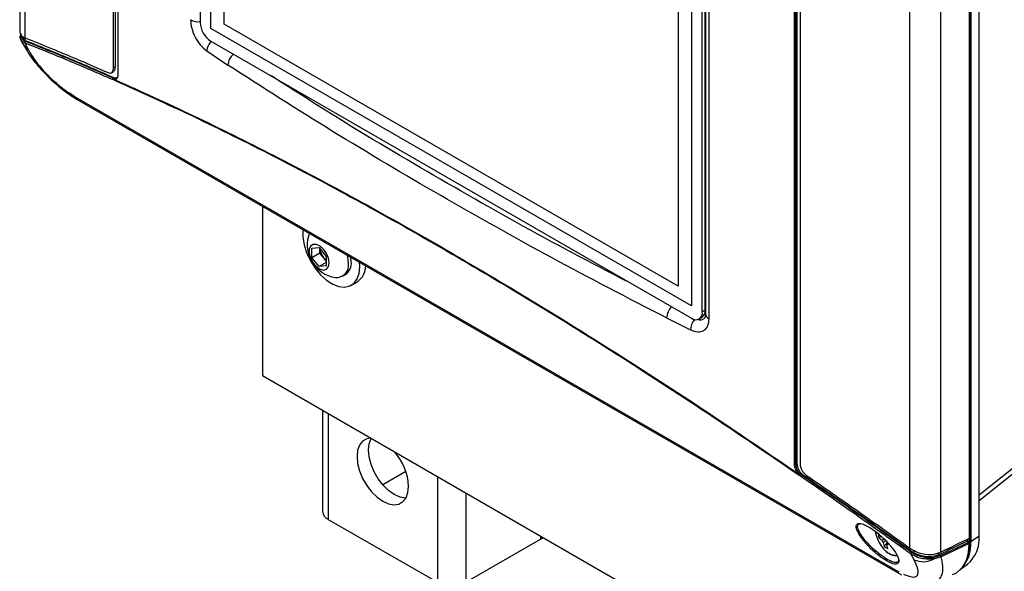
# Model space of a CAD drawing. Header units: inches. Extents: x 0.6 to 33.8, y 0 to 21.7.
# Tile 134 of 210: x 25.1 to 26.9, y 10.4 to 11.5. Entities that reach past the tile are written whole.
import ezdxf

# ---------------------------------------------------------------- set-up
doc = ezdxf.new("R2010")
doc.units = ezdxf.units.IN
doc.header["$MEASUREMENT"] = 0

msp = doc.modelspace()

# ---------------------------------------------------------------- linework, layer by layer
at = {"color": 7, "linetype": 'Continuous'}
for p, q in [((25.0516, 12.7327), (25.0516, 11.4526)), ((25.0616, 12.7101), (25.0616, 11.4415)), ((25.2321, 11.383), (25.2321, 12.5246)), ((25.2353, 12.5268), (25.2353, 11.3852)), ((25.2405, 12.5254), (25.2405, 11.3714)), ((25.2409, 12.5247), (25.2409, 11.3706)), ((25.3991, 12.2187), (25.3991, 11.4713)), ((25.42, 11.4593), (25.42, 12.2067)), ((25.4456, 11.4677), (25.4456, 12.0933)), ((26.8997, 10.4813), (26.8997, 11.7832)), ((26.5443, 10.6182), (26.5443, 11.7723)), ((26.5469, 10.6183), (26.5469, 11.7723)), ((26.5492, 10.6196), (26.5492, 11.7736)), ((26.5548, 11.761), (26.5548, 10.6194)), ((26.8809, 10.476), (26.8809, 11.762)), ((26.882, 10.4714), (26.882, 11.7733)), ((26.8838, 11.7723), (26.8838, 10.4703)), ((26.7663, 10.4574), (26.7663, 11.7261)), ((26.8258, 10.4497), (26.8258, 11.735)), ((26.3456, 11.6723), (26.3456, 10.9249)), ((26.3665, 10.9129), (26.3665, 11.6603)), ((26.3721, 10.9161), (26.3721, 11.6635)), ((26.3729, 11.6607), (26.3729, 10.9083)), ((26.3797, 10.8997), (26.3797, 11.6522)), ((26.3203, 11.5884), (26.3203, 10.9627)), ((26.3456, 10.9249), (25.42, 11.4593)), ((26.3203, 10.9627), (25.4456, 11.4677)), ((25.0534, 11.4382), (25.0568, 11.4314)), ((25.0618, 11.4366), (25.0618, 11.4415)), ((25.0571, 11.4308), (25.0568, 11.4314)), ((25.0615, 11.4316), (25.0668, 11.4207)), ((25.42, 11.4352), (26.3456, 10.9008)), ((25.412, 11.4161), (25.4527, 11.389)), ((25.2353, 11.3852), (25.2321, 11.383)), ((27.932, 11.384), (26.8997, 10.5595)), ((25.2281, 11.374), (25.232, 11.3767)), ((25.2315, 11.3639), (25.2331, 11.3648)), ((25.2349, 11.3628), (25.2315, 11.3639)), ((25.2363, 11.3629), (25.2349, 11.3628)), ((25.2378, 11.3638), (25.2363, 11.3629)), ((26.8997, 10.5493), (27.9268, 11.3696)), ((25.2344, 11.3596), (25.2306, 11.3608)), ((25.2357, 11.3605), (25.2344, 11.3596)), ((25.1569, 11.3286), (25.1473, 11.3346)), ((25.1504, 11.3302), (25.1622, 11.3228)), ((25.1569, 11.3286), (26.7449, 10.4119)), ((25.1625, 11.3227), (26.7504, 10.4059)), ((25.5195, 11.1165), (25.5195, 10.79)), ((25.6145, 11.0358), (25.6283, 11.037)), ((25.6145, 11.0174), (25.6145, 11.0358)), ((25.6299, 11.0263), (25.6145, 11.0174)), ((25.6283, 11.037), (25.6421, 11.0199)), ((25.6299, 11.0263), (25.6299, 11.0351)), ((25.6368, 11.0177), (25.6299, 11.0263)), ((25.6421, 11.0199), (25.6421, 11.0015)), ((25.6283, 11.0003), (25.6145, 11.0174)), ((25.6421, 11.0082), (25.6283, 11.0003)), ((25.6421, 11.0015), (25.6283, 11.0003)), ((25.6421, 11.0111), (25.6368, 11.0177)), ((25.6903, 11.0098), (25.6897, 11.018)), ((25.7069, 11.0002), (25.7064, 11.0086)), ((25.6735, 10.9817), (25.6789, 10.9848)), ((25.6907, 10.9645), (25.7022, 10.9711)), ((26.3721, 10.9161), (26.3665, 10.9129)), ((26.3729, 10.9085), (26.372, 10.9029)), ((26.2977, 10.9012), (26.3438, 10.8782)), ((26.3604, 10.8993), (26.3659, 10.9025)), ((25.5195, 10.79), (28.8171, 8.8863)), ((25.6346, 10.7235), (25.6346, 10.5287)), ((25.6461, 10.7169), (25.6461, 10.5127)), ((25.7955, 10.6053), (25.7509, 10.5796)), ((26.5469, 10.6183), (26.5492, 10.6196)), ((26.5548, 10.6008), (26.5527, 10.603)), ((25.8561, 10.5957), (25.8561, 10.3915)), ((26.5529, 10.5984), (26.5506, 10.6014)), ((26.5583, 10.5943), (26.5529, 10.5984)), ((26.5598, 10.5971), (26.5548, 10.6008)), ((26.5614, 10.598), (26.5598, 10.5971)), ((25.9112, 10.5638), (25.9112, 10.3915)), ((25.6461, 10.5127), (25.8561, 10.3915)), ((26.6673, 10.5037), (26.6704, 10.5045)), ((25.9112, 10.3915), (26.0549, 10.4745)), ((26.0549, 10.4808), (26.0549, 10.4745)), ((26.7065, 10.478), (26.7065, 10.4863)), ((26.7125, 10.4792), (26.7065, 10.478)), ((26.7125, 10.4725), (26.717, 10.4748)), ((26.8773, 10.4708), (26.8773, 10.4743)), ((26.8799, 10.4755), (26.8799, 10.4702)), ((26.8799, 10.4702), (26.882, 10.4714)), ((26.8838, 10.4703), (26.8997, 10.4813)), ((26.7149, 10.4683), (26.7167, 10.4603)), ((26.7167, 10.4603), (26.7234, 10.4681)), ((26.7221, 10.4641), (26.7251, 10.4662)), ((26.7238, 10.4562), (26.7221, 10.4641)), ((26.7741, 10.4532), (26.7741, 10.4481)), ((26.8255, 10.4429), (26.8798, 10.4686)), ((26.8808, 10.4665), (26.8264, 10.4406)), ((26.7743, 10.435), (26.7679, 10.4465)), ((26.8255, 10.4429), (26.8113, 10.439)), ((26.8264, 10.4406), (26.8116, 10.4363)), ((26.8224, 10.4446), (26.8224, 10.4487)), ((26.8632, 10.4159), (26.8775, 10.4263))]:
    msp.add_line(p, q, dxfattribs=at)
at = {"color": 7, "linetype": 'Continuous', "flags": 128}
for points in [[(25.5968, 11.0719), (25.5967, 11.0707), (25.5967, 11.0569), (25.5993, 11.042), (25.6043, 11.0266), (25.6115, 11.0114), (25.6206, 10.9972), (25.6312, 10.9847), (25.6427, 10.9743), (25.6546, 10.9667), (25.6664, 10.9621), (25.6775, 10.9608), (25.6874, 10.9629), (25.6956, 10.9681), (25.7018, 10.9764), (25.7056, 10.9873), (25.7069, 11.0002), (25.7069, 11.0002)], [(25.6476, 11.0075), (25.6463, 11.0163), (25.6426, 11.0254), (25.6369, 11.0337), (25.6301, 11.0398), (25.623, 11.0432), (25.6167, 11.0432), (25.6119, 11.0399), (25.6093, 11.0337), (25.6093, 11.0255), (25.6119, 11.0164), (25.6167, 11.0076), (25.623, 11.0003), (25.6301, 10.9954), (25.6369, 10.9937), (25.6426, 10.9954), (25.6463, 11.0002), (25.6476, 11.0075)], [(25.6848, 11.0067), (25.6835, 11.019), (25.6827, 11.0223)], [(25.7283, 10.6694), (25.7201, 10.668), (25.7122, 10.6635), (25.7063, 10.656), (25.7026, 10.646), (25.7014, 10.6339), (25.7026, 10.6204), (25.7063, 10.6062), (25.7122, 10.5919), (25.7201, 10.5782), (25.7295, 10.5659), (25.74, 10.5556), (25.7511, 10.5478), (25.7621, 10.5429), (25.7726, 10.541), (25.7821, 10.5424), (25.7899, 10.547), (25.7959, 10.5545), (25.7995, 10.5645), (25.8008, 10.5765)], [(25.7955, 10.5538), (25.7947, 10.5538), (25.7842, 10.5556), (25.7732, 10.5606), (25.7621, 10.5684), (25.7516, 10.5787), (25.7422, 10.591), (25.7343, 10.6046), (25.7284, 10.6189), (25.7247, 10.6332), (25.7234, 10.6467), (25.7247, 10.6587), (25.7284, 10.6687), (25.7286, 10.6692)], [(26.7015, 10.4823), (26.7013, 10.4831), (26.7002, 10.4892)], [(26.0549, 10.4745), (26.0598, 10.4779), (26.0599, 10.478)], [(26.8798, 10.4686), (26.8795, 10.4689), (26.8792, 10.4692), (26.8789, 10.4695), (26.8785, 10.4697), (26.8782, 10.47), (26.8779, 10.4703), (26.8776, 10.4706), (26.8773, 10.4708)], [(26.8778, 10.4427), (26.8807, 10.4544), (26.882, 10.4714)]]:
    msp.add_lwpolyline(points, dxfattribs=at)
at = {"color": 7, "linetype": 'Continuous'}
for centre, radius, start, end in [((25.3952, 11.5009), 0.0285, 239.2837, 277.7744), ((25.4444, 11.4734), 0.0454, 182.6055, 237.3945), ((25.0799, 11.443), 0.0258, 208.1148, 239.7629), ((25.0634, 11.4327), 0.00228, 118.4498, 210.2012), ((25.4403, 11.4143), 0.0284, 133.8602, 176.4024), ((25.4819, 11.3872), 0.0293, 128.8811, 176.468), ((25.2326, 11.3618), 0.00234, 118.5905, 207.1917), ((25.2359, 11.361), 0.00209, 119.7941, 220.925), ((25.2374, 11.3613), 0.00195, 125.4073, 206.4984), ((25.2414, 11.3714), 0.000914, 184.081, 240.005), ((25.1557, 11.3372), 0.00881, 197.3552, 233.4448), ((25.1698, 11.3351), 0.0144, 206.6566, 239.3768), ((25.6686, 11.0419), 0.0632, 157.9205, 262.0741), ((25.8659, 11.0387), 0.00325, 178.4318, 205.9359), ((25.66, 11.037), 0.0301, 183.6549, 219.7009), ((25.6576, 11.0341), 0.0265, 218.2096, 234.1598), ((25.6618, 11.0026), 0.0233, 265.2608, 9.9756), ((25.6644, 11.0065), 0.0261, 303.9367, 7.3755), ((25.6812, 11.0016), 0.037, 304.5509, 0.4442), ((26.3301, 10.8999), 0.0324, 134.7893, 177.7989), ((26.3538, 10.9108), 0.0129, 230.7967, 9.214), ((26.3576, 10.9145), 0.0146, 305.0133, 6.2988), ((26.3833, 10.9095), 0.0104, 186.6056, 250.0162), ((26.3766, 10.8772), 0.0328, 139.7516, 178.2951), ((25.6919, 10.5712), 0.109, 2.7942, 41.2845), ((26.5455, 10.621), 0.00307, 245.9101, 296.554), ((26.5709, 10.5772), 0.0316, 125.2117, 130.0016), ((26.5652, 10.5904), 0.0147, 135.1508, 147.1076), ((26.5618, 10.5942), 0.00349, 124.5315, 178.9183), ((25.6542, 10.5306), 0.0196, 185.6948, 245.6253), ((26.6873, 10.499), 0.000697, 206.2671, 264.4338), ((26.7629, 10.4988), 0.0636, 195.0072, 221.9745), ((26.7375, 10.5059), 0.0418, 221.9278, 233.1234), ((26.7283, 10.4788), 0.017, 201.6927, 218.3073), ((26.8152, 10.4652), 0.0688, 314.8359, 4.2854), ((26.8351, 10.4754), 0.0648, 310.7764, 5.2072), ((26.8785, 10.4728), 0.00292, 267.6133, 297.1043), ((26.7412, 10.4758), 0.0323, 217.3942, 270.3177), ((26.7218, 10.4675), 0.00343, 275.5873, 324.4234), ((26.7239, 10.4337), 0.00268, 122.7255, 194.8632), ((26.7718, 10.446), 0.00394, 126.152, 173.6756), ((26.7916, 10.4722), 0.041, 244.9991, 299.1375), ((26.8065, 10.4372), 0.0052, 350.7351, 20.5959), ((26.8231, 10.4406), 0.00334, 0.1642, 43.4504)]:
    msp.add_arc(centre, radius, start, end, dxfattribs=at)
for centre, major_axis, ratio, start_param, end_param in [((24.1533, 5.3974), (41.3006, 20.1411), 0.073638, 1.468941, 1.470271), ((24.129, 5.3818), (41.3814, 20.1805), 0.073638, 1.468394, 1.469726), ((26.79, 10.5209), (-0.0645, 0.1117), 0.573012, 3.054976, 3.912063)]:
    msp.add_ellipse(centre, major_axis=major_axis, ratio=ratio, start_param=start_param, end_param=end_param, dxfattribs=at)
for points, knots in [([(25.3807, 11.4765), (25.3812, 11.471), (25.3821, 11.4601), (25.3893, 11.4423), (25.3996, 11.4263), (25.4079, 11.4195), (25.412, 11.4161)], [0, 0, 0, 0, 0.250558, 0.50024, 0.750019, 1, 1, 1, 1]), ([(25.0519, 11.4526), (25.0521, 11.4507), (25.0527, 11.4465), (25.0576, 11.4432), (25.0612, 11.4417), (25.0616, 11.4415)], [0, 0, 0, 0, 0.425444, 0.931644, 1, 1, 1, 1]), ([(25.0537, 11.4383), (25.0534, 11.4387), (25.052, 11.4406), (25.0523, 11.4447), (25.0542, 11.4484), (25.0552, 11.4503)], [0, 0, 0, 0, 0.125456, 0.563571, 1, 1, 1, 1]), ([(25.0542, 11.4466), (25.0539, 11.445), (25.0536, 11.443), (25.0548, 11.4413), (25.0551, 11.4409)], [0, 0, 0, 0, 0.766665, 1, 1, 1, 1]), ([(25.0615, 11.4316), (25.0593, 11.4326), (25.0556, 11.4345), (25.0543, 11.4372), (25.0537, 11.4383)], [0, 0, 0, 0, 0.582767, 1, 1, 1, 1]), ([(25.0551, 11.4409), (25.0556, 11.4399), (25.0568, 11.4374), (25.0603, 11.4357), (25.0624, 11.4347)], [0, 0, 0, 0, 0.41837, 1, 1, 1, 1]), ([(25.0618, 11.4366), (25.0596, 11.4383), (25.0566, 11.4407), (25.0571, 11.4439), (25.0573, 11.4449)], [0, 0, 0, 0, 0.701637, 1, 1, 1, 1]), ([(25.0616, 11.4415), (25.0879, 11.431), (25.1404, 11.4098), (25.1948, 11.3862), (25.2219, 11.3743)], [0, 0, 0, 0, 0.499784, 1, 1, 1, 1]), ([(25.0571, 11.4309), (25.0619, 11.4224), (25.0713, 11.4057), (25.0912, 11.3819), (25.1089, 11.3638), (25.1227, 11.3513), (25.1367, 11.3397), (25.1459, 11.3333), (25.1504, 11.3302)], [0, 0, 0, 0, 0.265144, 0.519677, 0.642978, 0.763674, 0.88239, 1, 1, 1, 1]), ([(25.2306, 11.3608), (25.2019, 11.3733), (25.1445, 11.3983), (25.0892, 11.4205), (25.0615, 11.4316)], [0, 0, 0, 0, 0.499664, 1, 1, 1, 1]), ([(25.0618, 11.4366), (25.0898, 11.4254), (25.1459, 11.4029), (25.204, 11.3775), (25.2331, 11.3648)], [0, 0, 0, 0, 0.499753, 1, 1, 1, 1]), ([(25.2315, 11.3639), (25.2029, 11.3764), (25.1455, 11.4014), (25.0901, 11.4236), (25.0624, 11.4347)], [0, 0, 0, 0, 0.4991214, 1, 1, 1, 1]), ([(25.0668, 11.4207), (25.0707, 11.4139), (25.0785, 11.4001), (25.0987, 11.3759), (25.123, 11.3522), (25.1395, 11.3403), (25.1473, 11.3346)], [0, 0, 0, 0, 0.2581175, 0.5224478, 0.7731749, 1, 1, 1, 1]), ([(25.2219, 11.3743), (25.2233, 11.3739), (25.2261, 11.373), (25.2294, 11.3745), (25.2317, 11.3777), (25.232, 11.3812), (25.2321, 11.383)], [0, 0, 0, 0, 0.2503121, 0.5007264, 0.7484231, 1, 1, 1, 1]), ([(25.2353, 11.3852), (25.2352, 11.3835), (25.2349, 11.3802), (25.2335, 11.3774), (25.2322, 11.3769), (25.2319, 11.3768)], [0, 0, 0, 0, 0.449742, 0.899372, 1, 1, 1, 1]), ([(25.8626, 11.1371), (25.7927, 11.1781), (25.6528, 11.2601), (25.5194, 11.346), (25.4527, 11.389)], [0, 0, 0, 0, 0.499921, 1, 1, 1, 1]), ([(25.2331, 11.3648), (25.2345, 11.3644), (25.2369, 11.3635), (25.2388, 11.3645), (25.2396, 11.365)], [0, 0, 0, 0, 0.563515, 1, 1, 1, 1]), ([(25.2409, 11.3706), (25.2408, 11.3694), (25.2407, 11.3668), (25.2396, 11.3638), (25.238, 11.3615), (25.2364, 11.3608), (25.2357, 11.3605)], [0, 0, 0, 0, 0.250944, 0.500336, 0.749802, 1, 1, 1, 1]), ([(25.2409, 11.3707), (25.2408, 11.37), (25.2407, 11.3682), (25.2398, 11.366), (25.2388, 11.3643), (25.2379, 11.3639), (25.2378, 11.3638)], [0, 0, 0, 0, 0.201526, 0.556915, 0.913428, 1, 1, 1, 1]), ([(26.2337, 10.9654), (26.1855, 10.9904), (26.0636, 11.0538), (25.8751, 11.1603), (25.6904, 11.2692), (25.5801, 11.34), (25.5365, 11.3679)], [0, 0, 0, 0, 0.197575, 0.5, 0.802422, 1, 1, 1, 1]), ([(25.2344, 11.3596), (25.2843, 11.337), (25.3839, 11.292), (25.5397, 11.2145), (25.6988, 11.1306), (25.8083, 11.0684), (25.8629, 11.0373)], [0, 0, 0, 0, 0.252143, 0.50245, 0.751532, 1, 1, 1, 1]), ([(25.2357, 11.3605), (25.2856, 11.3379), (25.3849, 11.2929), (25.5403, 11.2155), (25.699, 11.1319), (25.8081, 11.0698), (25.8626, 11.0388)], [0, 0, 0, 0, 0.25226, 0.502613, 0.751658, 1, 1, 1, 1]), ([(26.2977, 10.9012), (26.2236, 10.9395), (26.0756, 11.016), (25.9336, 11.0967), (25.8626, 11.1371)], [0, 0, 0, 0, 0.500079, 1, 1, 1, 1]), ([(25.8626, 11.0388), (25.9178, 11.0065), (26.0284, 10.9417), (26.1991, 10.8352), (26.3731, 10.7225), (26.4912, 10.6419), (26.5506, 10.6014)], [0, 0, 0, 0, 0.248342, 0.497387, 0.74774, 1, 1, 1, 1]), ([(25.8629, 11.0373), (25.9183, 11.0048), (26.0293, 10.9398), (26.2005, 10.833), (26.3749, 10.7199), (26.4934, 10.639), (26.5529, 10.5984)], [0, 0, 0, 0, 0.248471, 0.49755, 0.74786, 1, 1, 1, 1]), ([(26.3438, 10.8782), (26.3485, 10.8765), (26.358, 10.873), (26.3698, 10.8763), (26.3781, 10.8852), (26.3792, 10.8949), (26.3797, 10.8997)], [0, 0, 0, 0, 0.250534, 0.500217, 0.750009, 1, 1, 1, 1]), ([(26.3574, 10.8988), (26.3584, 10.8983), (26.3617, 10.8969), (26.3666, 10.8977), (26.3709, 10.9003), (26.3721, 10.9036), (26.3725, 10.9048)], [0, 0, 0, 0, 0.140767, 0.477036, 0.812869, 1, 1, 1, 1]), ([(26.5506, 10.6014), (26.5496, 10.6027), (26.5478, 10.6054), (26.5458, 10.6098), (26.5445, 10.6141), (26.5443, 10.6169), (26.5443, 10.6182)], [0, 0, 0, 0, 0.250429, 0.500399, 0.750025, 1, 1, 1, 1]), ([(26.5527, 10.603), (26.5518, 10.6042), (26.5501, 10.6066), (26.5483, 10.6106), (26.5471, 10.6146), (26.547, 10.617), (26.5469, 10.6183)], [0, 0, 0, 0, 0.250978, 0.500472, 0.750637, 1, 1, 1, 1]), ([(26.5492, 10.6196), (26.5493, 10.6177), (26.5497, 10.614), (26.5523, 10.608), (26.5562, 10.6022), (26.5596, 10.5994), (26.5614, 10.598)], [0, 0, 0, 0, 0.243946, 0.487905, 0.732412, 1, 1, 1, 1]), ([(26.5548, 10.6194), (26.555, 10.6175), (26.5553, 10.6138), (26.5579, 10.6078), (26.5619, 10.602), (26.5653, 10.5992), (26.5672, 10.5977)], [0, 0, 0, 0, 0.241705, 0.483349, 0.72673, 1, 1, 1, 1]), ([(26.7679, 10.4465), (26.7328, 10.4716), (26.6627, 10.5218), (26.5931, 10.5701), (26.5583, 10.5943)], [0, 0, 0, 0, 0.500336, 1, 1, 1, 1]), ([(26.7695, 10.4492), (26.7344, 10.4744), (26.6642, 10.5246), (26.5946, 10.573), (26.5598, 10.5971)], [0, 0, 0, 0, 0.500879, 1, 1, 1, 1]), ([(26.5614, 10.598), (26.5967, 10.5735), (26.6674, 10.5246), (26.7385, 10.4736), (26.7741, 10.4481)], [0, 0, 0, 0, 0.499751, 1, 1, 1, 1]), ([(26.5672, 10.5977), (26.6002, 10.5748), (26.6664, 10.5289), (26.733, 10.4813), (26.7663, 10.4574)], [0, 0, 0, 0, 0.499783, 1, 1, 1, 1]), ([(26.7213, 10.433), (26.7176, 10.4353), (26.7093, 10.4405), (26.6973, 10.4506), (26.687, 10.4606), (26.6789, 10.4696), (26.6719, 10.4788), (26.6665, 10.4875), (26.6634, 10.4949), (26.6628, 10.5003), (26.6638, 10.5035), (26.6657, 10.5041), (26.6662, 10.5043)], [0, 0, 0, 0, 0.111781, 0.255927, 0.342584, 0.438565, 0.542129, 0.650006, 0.757883, 0.861448, 0.957429, 1, 1, 1, 1]), ([(26.6701, 10.4864), (26.6681, 10.4905), (26.664, 10.4986), (26.6662, 10.502), (26.6673, 10.5037)], [0, 0, 0, 0, 0.506286, 1, 1, 1, 1]), ([(26.6662, 10.5043), (26.6667, 10.5045), (26.6689, 10.5057), (26.6756, 10.5045), (26.6833, 10.5005), (26.6867, 10.4987)], [0, 0, 0, 0, 0.146944, 0.627413, 1, 1, 1, 1]), ([(26.6867, 10.4987), (26.6903, 10.4964), (26.6987, 10.4912), (26.7107, 10.4811), (26.721, 10.4711), (26.729, 10.4621), (26.7361, 10.4529), (26.7414, 10.4442), (26.7446, 10.4368), (26.7451, 10.4314), (26.7443, 10.4285), (26.7429, 10.4279), (26.7427, 10.4279)], [0, 0, 0, 0, 0.11483, 0.262909, 0.35193, 0.450529, 0.556919, 0.667739, 0.778559, 0.884949, 0.983548, 1, 1, 1, 1]), ([(26.7003, 10.4888), (26.7004, 10.488), (26.7005, 10.4859), (26.7011, 10.4837), (26.7015, 10.4823)], [0, 0, 0, 0, 0.390693, 1, 1, 1, 1]), ([(26.7224, 10.4359), (26.7201, 10.4373), (26.7154, 10.4402), (26.7052, 10.4477), (26.6923, 10.4589), (26.6787, 10.4735), (26.673, 10.4821), (26.6701, 10.4864)], [0, 0, 0, 0, 0.118172, 0.238771, 0.483399, 0.738045, 1, 1, 1, 1]), ([(26.7201, 10.4718), (26.7199, 10.4716), (26.7182, 10.4705), (26.7165, 10.4693), (26.7149, 10.4683)], [0, 0, 0, 0, 0.09106, 1, 1, 1, 1]), ([(26.7156, 10.4562), (26.7161, 10.4557), (26.7181, 10.4535), (26.7219, 10.4501), (26.7273, 10.4464), (26.7329, 10.4439), (26.7378, 10.4427), (26.7406, 10.443), (26.7416, 10.4431)], [0, 0, 0, 0, 0.057442, 0.255571, 0.454821, 0.66405, 0.880004, 1, 1, 1, 1]), ([(26.7663, 10.4574), (26.7709, 10.4546), (26.7801, 10.449), (26.7966, 10.4451), (26.8127, 10.4449), (26.8215, 10.4481), (26.8258, 10.4497)], [0, 0, 0, 0, 0.256031, 0.51226, 0.762992, 1, 1, 1, 1]), ([(26.8808, 10.4665), (26.8808, 10.4666), (26.8808, 10.4667), (26.8807, 10.467), (26.8807, 10.4673), (26.8805, 10.4676), (26.8804, 10.4679), (26.8801, 10.4683), (26.8799, 10.4685), (26.8798, 10.4686)], [0, 0, 0, 0, 0.125927, 0.251824, 0.37772, 0.503614, 0.629506, 0.755397, 1, 1, 1, 1]), ([(26.7427, 10.4279), (26.7419, 10.4274), (26.7395, 10.426), (26.7323, 10.4272), (26.7246, 10.4312), (26.7213, 10.433)], [0, 0, 0, 0, 0.216314, 0.657711, 1, 1, 1, 1]), ([(26.7444, 10.4349), (26.7441, 10.433), (26.7433, 10.4292), (26.7365, 10.4296), (26.7291, 10.4323), (26.7246, 10.4347), (26.7224, 10.4359)], [0, 0, 0, 0, 0.314878, 0.661589, 0.832518, 1, 1, 1, 1]), ([(26.7539, 10.4071), (26.7599, 10.4048), (26.7727, 10.3999), (26.7823, 10.404), (26.7836, 10.4158), (26.7774, 10.4286), (26.7743, 10.435)], [0, 0, 0, 0, 0.2268251, 0.4775522, 0.7418825, 1, 1, 1, 1]), ([(26.8116, 10.4363), (26.8079, 10.4361), (26.8004, 10.4355), (26.7888, 10.4372), (26.7775, 10.4406), (26.7711, 10.4445), (26.7679, 10.4465)], [0, 0, 0, 0, 0.249078, 0.499164, 0.748278, 1, 1, 1, 1]), ([(26.8113, 10.439), (26.8078, 10.4388), (26.8006, 10.4384), (26.7895, 10.4401), (26.7787, 10.4435), (26.7726, 10.4473), (26.7695, 10.4492)], [0, 0, 0, 0, 0.249076, 0.499152, 0.748285, 1, 1, 1, 1]), ([(26.8224, 10.4446), (26.8184, 10.4432), (26.8102, 10.4404), (26.7955, 10.4407), (26.7832, 10.4437), (26.7764, 10.447), (26.7741, 10.4481)], [0, 0, 0, 0, 0.280009, 0.559842, 0.844503, 1, 1, 1, 1]), ([(26.8163, 10.3941), (26.8185, 10.395), (26.8234, 10.3971), (26.828, 10.4042), (26.83, 10.4128), (26.83, 10.4219), (26.829, 10.4304), (26.8273, 10.4371), (26.8264, 10.4406)], [0, 0, 0, 0, 0.169266, 0.372383, 0.59233, 0.714974, 0.850857, 1, 1, 1, 1])]:
    msp.add_open_spline(points, degree=3, knots=knots, dxfattribs=at)
msp.add_open_spline([(26.7238, 10.4562), (26.7226, 10.4568), (26.7201, 10.458), (26.7178, 10.4595), (26.7167, 10.4603)], degree=3, dxfattribs=at)

doc.saveas('drawing.dxf')
